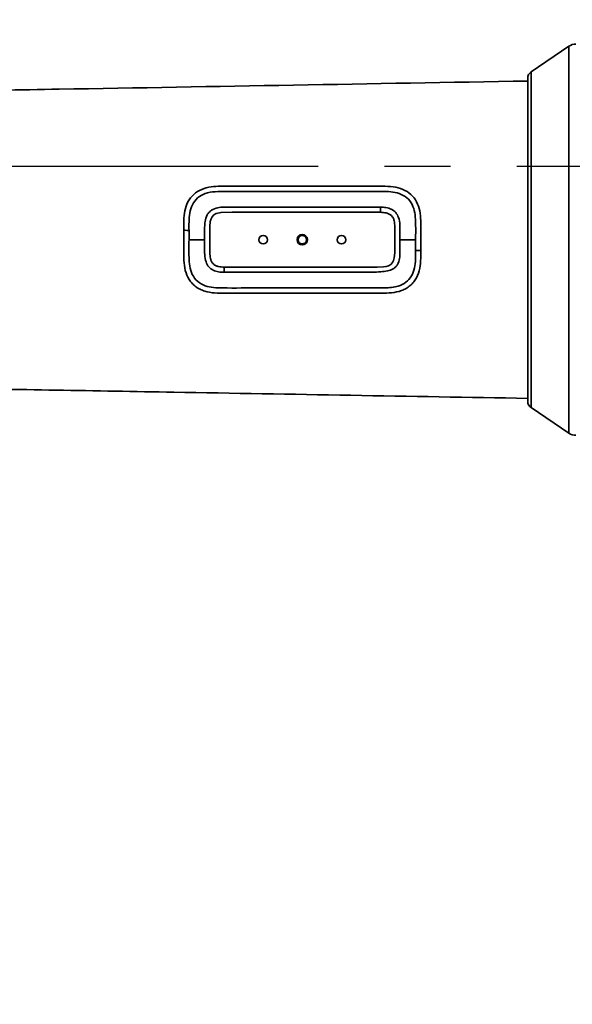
# Model space of a CAD drawing. Header units: millimetres. Extents: x 0 to 840, y 0 to 594.
# Tile 22 of 30: x 498 to 520, y 340 to 378. Entities that reach past the tile are written whole.
import ezdxf

# ---------------------------------------------------------------- set-up
doc = ezdxf.new("R2010")
doc.units = ezdxf.units.MM
doc.linetypes.add('CENTERX2', pattern=[20.32, 12.7, -2.54, 2.54, -2.54])
doc.layers.get('0').update_dxf_attribs({"lineweight": 18})
doc.layers.add('中心线层', color=6, linetype='CENTERX2', lineweight=25)
doc.layers.add('标注层', color=150, linetype='Continuous', lineweight=18)
doc.styles.add('SLDTEXTSTYLE1', font='txt', dxfattribs={"width": 0.7})
doc.dimstyles.new('SLDDIMSTYLE1', dxfattribs={"dimtxt": 7, "dimasz": 4, "dimexe": 0, "dimexo": 0.0625, "dimgap": 1.75, "dimtad": 0, "dimtih": 1, "dimtoh": 1, "dimdec": 0, "dimlfac": 10, "dimzin": 12, "dimdsep": 46, "dimtxsty": 'SLDTEXTSTYLE1', "dimcen": 0, "dimdle": 8, "dimadec": 0, "dimazin": 3, "dimtfac": 1, "dimtdec": 3, "dimtofl": 0, "dimtmove": 0, "dimatfit": 3, "dimfxl": 1, "dimfrac": 2, "dimtolj": 1, "dimarcsym": 0})

# ---------------------------------------------------------------- blocks, each defined once
blk = doc.blocks.new('SW_CENTERMARKSYMBOL_5')
at = {"layer": '中心线层', "color": 0}
blk.add_line((-0.1, 0), (-186.85, 0), dxfattribs=at)
blk = doc.blocks.new('*X35')
at = {"layer": '标注层', "linetype": 'Continuous'}
blk.add_hatch(color=0, dxfattribs=at).paths.add_polyline_path([(764.868, 503.173), (768.184, 505.508), (767.247, 506.457)], flags=0)
at = {"layer": '标注层', "color": 0, "linetype": 'Continuous'}
for q in [(764.868, 503.173), (798.162, 530.33)]:
    blk.add_line((792.387, 530.33), q, dxfattribs=at)
at = {"layer": '标注层', "color": 0, "insert": (808.016, 530.33), "char_height": 7, "width": 35.91508, "attachment_point": 5, "style": 'SLDTEXTSTYLE1'}
blk.add_mtext('%%C3736', dxfattribs=at)

msp = doc.modelspace()

# ---------------------------------------------------------------- linework, layer by layer
at = {"color": 7, "linetype": 'Continuous', "lineweight": 35}
for p, q in [((519.501, 376.578), (518.06, 375.603)), ((517.928, 375.354), (517.928, 375.248)), ((517.928, 375.352), (517.928, 366.364)), ((512.274, 370.414), (512.274, 370.214)), ((505.727, 368.664), (505.727, 369.664)), ((512.824, 369.664), (512.824, 368.664)), ((504.927, 369.512), (504.927, 369.164)), ((513.824, 369.443), (513.824, 368.884)), ((505.527, 369.164), (504.927, 369.164)), ((513.624, 369.164), (513.024, 369.164)), ((513.624, 369.164), (513.624, 368.745)), ((513.824, 368.884), (513.824, 368.745)), ((517.928, 366.364), (517.928, 362.964)), ((517.928, 362.999), (517.928, 363.08)), ((518.06, 362.725), (519.501, 361.75))]:
    msp.add_line(p, q, dxfattribs=at)
at = {"color": 8, "linetype": 'Continuous', "lineweight": 35}
for points in [[(519.501, 361.75), (519.501, 361.753), (519.501, 361.787), (519.501, 361.856), (519.501, 361.96), (519.501, 362.098), (519.501, 362.269), (519.501, 362.474), (519.501, 362.71), (519.501, 362.977), (519.501, 363.274), (519.501, 363.599), (519.501, 363.95), (519.501, 364.326), (519.501, 364.725), (519.501, 365.146), (519.501, 365.585), (519.501, 366.042), (519.501, 366.513), (519.501, 366.997), (519.501, 367.491), (519.501, 367.994), (519.501, 368.501), (519.501, 369.012), (519.501, 369.524), (519.501, 370.034), (519.501, 370.54), (519.501, 371.04), (519.501, 371.53), (519.501, 372.009), (519.501, 372.475), (519.501, 372.924), (519.501, 373.356), (519.501, 373.768), (519.501, 374.158), (519.501, 374.524), (519.501, 374.865), (519.501, 375.178), (519.501, 375.463), (519.501, 375.718), (519.501, 375.941), (519.501, 376.133), (519.501, 376.291), (519.501, 376.415), (519.501, 376.504), (519.501, 376.559), (519.501, 376.578), (519.501, 376.578)], [(518.06, 375.603), (518.06, 375.603), (518.06, 375.582), (518.06, 375.526), (518.06, 375.435), (518.06, 375.31), (518.06, 375.151), (518.06, 374.96), (518.06, 374.737), (518.06, 374.483), (518.06, 374.201), (518.06, 373.891), (518.06, 373.555), (518.06, 373.195), (518.06, 372.814), (518.06, 372.412), (518.06, 371.992), (518.06, 371.557), (518.06, 371.109), (518.06, 370.651), (518.06, 370.184), (518.06, 369.712), (518.06, 369.236), (518.06, 368.761), (518.06, 368.287), (518.06, 367.818), (518.06, 367.357), (518.06, 366.905), (518.06, 366.466), (518.06, 366.042), (518.06, 365.634), (518.06, 365.246), (518.06, 364.88), (518.06, 364.536), (518.06, 364.218), (518.06, 363.927), (518.06, 363.665), (518.06, 363.432), (518.06, 363.231), (518.06, 363.062), (518.06, 362.927), (518.06, 362.826), (518.06, 362.759), (518.06, 362.727), (518.06, 362.725)]]:
    msp.add_lwpolyline(points, dxfattribs=at)
at = {"color": 7, "linetype": 'Continuous', "lineweight": 35}
for points in [[(517.928, 366.421), (517.928, 366.843), (517.928, 367.279), (517.928, 367.726), (517.928, 368.181), (517.928, 368.642), (517.928, 369.106), (517.928, 369.571), (517.928, 370.033), (517.928, 370.49), (517.928, 370.939), (517.928, 371.378), (517.928, 371.803), (517.928, 372.214), (517.928, 372.606), (517.928, 372.978), (517.928, 373.043)], [(505.727, 369.664), (505.745, 369.859), (505.774, 369.96), (505.816, 370.041), (505.883, 370.113), (505.968, 370.162), (506.159, 370.208), (506.584, 370.214), (506.588, 370.214), (506.595, 370.214), (506.619, 370.214), (506.704, 370.214), (507.021, 370.214), (508.772, 370.214), (511.169, 370.214), (511.336, 370.214), (511.38, 370.214), (511.397, 370.214), (511.399, 370.214), (512.055, 370.214), (512.219, 370.214), (512.26, 370.214), (512.271, 370.214), (512.273, 370.214), (512.274, 370.214), (512.274, 370.214), (512.274, 370.214), (512.274, 370.214)], [(512.824, 368.664), (512.807, 368.468), (512.794, 368.415), (512.778, 368.367), (512.735, 368.286), (512.668, 368.215), (512.583, 368.166), (512.495, 368.137), (512.392, 368.12), (512.152, 368.114), (511.822, 368.114), (511.53, 368.114), (511.498, 368.114), (511.455, 368.114), (511.402, 368.114), (511.339, 368.114), (511.181, 368.114), (510.983, 368.114), (510.655, 368.114), (510.253, 368.114), (509.779, 368.114), (509.698, 368.114), (509.609, 368.114), (509.515, 368.114), (509.414, 368.114), (509.306, 368.114), (509.191, 368.114), (509.071, 368.114), (508.943, 368.114), (508.73, 368.114), (508.5, 368.114), (508.254, 368.114), (508.002, 368.114), (507.653, 368.114), (507.304, 368.114), (506.85, 368.114), (506.553, 368.114), (506.512, 368.114), (506.501, 368.114), (506.497, 368.114), (506.496, 368.114), (506.445, 368.114), (506.4, 368.114), (506.363, 368.114), (506.332, 368.114), (506.291, 368.114), (506.281, 368.114), (506.278, 368.114), (506.277, 368.114), (506.277, 368.114), (506.277, 368.114), (506.277, 368.114), (506.277, 368.114)]]:
    msp.add_lwpolyline(points, dxfattribs=at)
for centre, radius in [((507.776, 369.164), 0.165), ((509.276, 369.164), 0.2), ((509.276, 369.164), 0.165), ((510.776, 369.164), 0.165)]:
    msp.add_circle(centre, radius, dxfattribs=at)
at = {"color": 7, "linetype": 'CENTERX2', "lineweight": 18}
msp.add_arc((631.908, 371.964), 186.8, 95, 85, dxfattribs=at)
at = {"color": 7, "linetype": 'Continuous', "lineweight": 35}
for centre, radius, start, end in [((519.781, 376.164), 0.5, 90, 124.0772), ((518.228, 375.354), 0.3, 124.0772, 180), ((518.228, 362.973), 0.3, 180, 235.9228), ((519.781, 362.164), 0.5, 235.9228, 270)]:
    msp.add_arc(centre, radius, start, end, dxfattribs=at)
for points, knots in [([(517.928, 375.248), (511.935, 375.143), (502.934, 374.986), (492.609, 374.806), (487.694, 374.72), (485.532, 374.682), (484.581, 374.666), (484.162, 374.658), (483.996, 374.656), (483.847, 374.653), (483.422, 374.646), (482.665, 374.632), (481.587, 374.613), (480.394, 374.592), (479.067, 374.572), (477.626, 374.558), (476.069, 374.557), (474.409, 374.579), (472.706, 374.639), (470.997, 374.74), (469.867, 374.871), (469.308, 374.936)], [0, 0, 0, 0, 17.982332, 27.008308, 30.979738, 32.727173, 33.496034, 33.834342, 33.983193, 33.994695, 34.280577, 35.25954, 36.26443, 37.515026, 38.839898, 40.246053, 41.839833, 43.508964, 45.226378, 46.953384, 48.640493, 48.640493, 48.640493, 48.640493]), ([(504.727, 369.532), (504.726, 369.656), (504.724, 369.903), (504.755, 370.27), (504.87, 370.619), (505.093, 370.914), (505.409, 371.111), (505.773, 371.202), (506.143, 371.216), (507.324, 371.208), (509.039, 371.216), (510.76, 371.213), (511.673, 371.214), (512.064, 371.213), (512.462, 371.217), (512.856, 371.193), (513.226, 371.073), (513.523, 370.849), (513.719, 370.536), (513.811, 370.178), (513.827, 369.81), (513.825, 369.565), (513.824, 369.443)], [0, 0, 0, 0, 0.37021, 0.740014, 1.109119, 1.477607, 1.846067, 2.215231, 2.5852, 2.948441, 5.746486, 7.705373, 8.090167, 8.47494, 8.871025, 9.279934, 9.650877, 10.021263, 10.391841, 10.763082, 11.135, 11.49847, 11.49847, 11.49847, 11.49847]), ([(504.927, 369.512), (504.926, 369.625), (504.925, 369.85), (504.944, 370.186), (505.038, 370.509), (505.243, 370.781), (505.559, 370.956), (505.931, 371.016), (506.328, 371.013), (506.921, 371.014), (507.965, 371.013), (509.193, 371.014), (510.416, 371.014), (511.375, 371.013), (512.127, 371.016), (512.671, 371.01), (513.004, 370.948), (513.302, 370.786), (513.508, 370.519), (513.605, 370.198), (513.633, 369.744), (513.628, 369.398), (513.624, 369.164)], [0, 0, 0, 0, 0.338376, 0.676455, 1.013722, 1.350022, 1.686429, 2.074299, 2.463385, 2.873286, 3.847852, 5.587585, 6.546156, 7.504716, 8.458806, 8.795057, 9.130558, 9.465042, 9.799372, 10.134573, 10.470595, 11.169628, 11.169628, 11.169628, 11.169628]), ([(505.527, 369.164), (505.525, 369.324), (505.523, 369.556), (505.534, 369.877), (505.594, 370.076), (505.694, 370.216), (505.823, 370.326), (505.982, 370.385), (506.131, 370.407), (506.208, 370.413), (506.277, 370.414), (506.359, 370.414), (507.078, 370.414), (509.052, 370.413), (510.988, 370.414), (512.274, 370.414)], [0, 0, 0, 0, 0.482398, 0.695296, 0.963675, 1.09079, 1.205111, 1.468415, 1.586042, 1.656546, 1.699073, 1.79408, 1.904272, 3.856698, 7.715983, 7.715983, 7.715983, 7.715983]), ([(512.274, 370.414), (512.346, 370.411), (512.489, 370.405), (512.697, 370.343), (512.874, 370.213), (512.992, 369.999), (513.031, 369.737), (513.023, 369.451), (513.024, 369.259), (513.024, 369.164)], [0, 0, 0, 0, 0.215053, 0.42973, 0.643673, 0.857822, 1.143915, 1.431049, 1.718206, 1.718206, 1.718206, 1.718206]), ([(512.274, 370.214), (512.35, 370.21), (512.466, 370.205), (512.61, 370.155), (512.702, 370.091), (512.766, 369.999), (512.816, 369.855), (512.821, 369.739), (512.824, 369.664)], [0, 0, 0, 0, 0.2262263, 0.3470851, 0.4522855, 0.5577213, 0.6783323, 0.9045605, 0.9045605, 0.9045605, 0.9045605]), ([(513.824, 368.745), (513.825, 368.614), (513.827, 368.354), (513.779, 367.968), (513.652, 367.669), (513.492, 367.469), (513.345, 367.344), (513.177, 367.247), (512.933, 367.157), (512.608, 367.112), (512.225, 367.114), (510.987, 367.112), (509.257, 367.114), (507.529, 367.114), (506.663, 367.114), (506.29, 367.114), (505.91, 367.113), (505.59, 367.164), (505.351, 367.258), (505.186, 367.358), (505.044, 367.486), (504.889, 367.687), (504.768, 367.985), (504.724, 368.368), (504.728, 368.754), (504.727, 369.143), (504.727, 369.402), (504.727, 369.532)], [0, 0, 0, 0, 0.390828, 0.781029, 1.170358, 1.365572, 1.560772, 1.75599, 1.951257, 2.341348, 2.728949, 3.096555, 6.039733, 7.893895, 8.257901, 8.626632, 9.009456, 9.391489, 9.584683, 9.777836, 9.970975, 10.164125, 10.549394, 10.935528, 11.322237, 11.708988, 12.096908, 12.096908, 12.096908, 12.096908]), ([(504.727, 369.532), (504.765, 369.528), (504.832, 369.52), (504.898, 369.514), (504.927, 369.512)], [0, 0, 0, 0, 0.1146095, 0.2010145, 0.2010145, 0.2010145, 0.2010145]), ([(513.624, 368.745), (513.625, 368.633), (513.626, 368.41), (513.596, 368.078), (513.484, 367.764), (513.264, 367.512), (512.904, 367.339), (512.435, 367.307), (511.902, 367.316), (511.353, 367.313), (510.408, 367.314), (509.169, 367.313), (507.639, 367.316), (506.574, 367.309), (505.873, 367.317), (505.537, 367.382), (505.237, 367.551), (505.035, 367.825), (504.943, 368.149), (504.92, 368.598), (504.924, 368.937), (504.927, 369.164)], [0, 0, 0, 0, 0.334659, 0.668917, 1.002302, 1.334932, 1.667882, 2.181462, 2.719612, 3.269535, 3.819469, 5.547842, 6.976144, 8.395954, 8.734532, 9.072322, 9.409004, 9.745624, 10.083209, 10.421603, 11.098701, 11.098701, 11.098701, 11.098701]), ([(506.277, 367.914), (506.205, 367.917), (506.062, 367.922), (505.853, 367.985), (505.676, 368.115), (505.559, 368.329), (505.52, 368.591), (505.529, 368.877), (505.527, 369.068), (505.527, 369.164)], [0, 0, 0, 0, 0.215058, 0.429692, 0.643598, 0.857726, 1.143779, 1.430872, 1.717978, 1.717978, 1.717978, 1.717978]), ([(513.024, 369.164), (513.026, 369.003), (513.028, 368.761), (513.019, 368.44), (512.958, 368.244), (512.861, 368.117), (512.735, 368.021), (512.538, 367.953), (512.268, 367.932), (511.935, 367.915), (511.586, 367.914), (511.278, 367.914), (511.093, 367.914), (511.003, 367.914), (510.963, 367.914), (510.915, 367.914), (510.836, 367.914), (510.718, 367.914), (510.561, 367.914), (510.365, 367.914), (510.007, 367.914), (509.499, 367.914), (508.854, 367.914), (508.21, 367.914), (507.565, 367.914), (506.921, 367.914), (506.491, 367.914), (506.277, 367.914)], [0, 0, 0, 0, 0.483393, 0.724528, 0.963749, 1.082516, 1.200089, 1.432775, 1.695891, 2.011362, 2.434181, 2.742416, 2.935784, 2.988686, 3.014172, 3.054076, 3.133026, 3.251024, 3.40806, 3.604172, 3.839383, 4.484089, 5.12851, 5.77296, 6.417745, 7.063168, 7.706941, 7.706941, 7.706941, 7.706941]), ([(506.277, 368.114), (506.201, 368.117), (506.086, 368.122), (505.942, 368.172), (505.85, 368.235), (505.786, 368.328), (505.735, 368.472), (505.73, 368.588), (505.727, 368.664)], [0, 0, 0, 0, 0.2286465, 0.3440019, 0.4523841, 0.557817, 0.6784786, 0.9047537, 0.9047537, 0.9047537, 0.9047537]), ([(513.624, 368.745), (513.662, 368.745), (513.729, 368.745), (513.796, 368.745), (513.824, 368.745)], [0, 0, 0, 0, 0.11406, 0.200003, 0.200003, 0.200003, 0.200003]), ([(506.277, 367.914), (506.277, 367.946), (506.277, 368.009), (506.277, 368.079), (506.277, 368.114)], [0, 0, 0, 0, 0.1004535, 0.2000022, 0.2000022, 0.2000022, 0.2000022]), ([(469.308, 363.391), (469.871, 363.457), (471.01, 363.589), (472.731, 363.69), (474.447, 363.749), (476.118, 363.771), (477.716, 363.769), (480.316, 363.742), (482.411, 363.7), (484.054, 363.671), (484.228, 363.668), (484.539, 363.662), (485.093, 363.653), (486.083, 363.636), (487.85, 363.605), (491.006, 363.55), (496.643, 363.451), (505.864, 363.29), (513.4, 363.159), (517.928, 363.08)], [0, 0, 0, 0, 1.700056, 3.440213, 5.169971, 6.849978, 8.452864, 9.963737, 14.651432, 14.73873, 14.894617, 15.172993, 15.670077, 16.557735, 18.142851, 20.973396, 26.02795, 35.053926, 48.64048, 48.64048, 48.64048, 48.64048])]:
    msp.add_open_spline(points, degree=3, knots=knots, dxfattribs=at)

# ---------------------------------------------------------------- block references
at = {"layer": '中心线层'}
msp.add_blockref('SW_CENTERMARKSYMBOL_5', (631.908, 371.964), dxfattribs=at)

# ---------------------------------------------------------------- dimensions: what is measured, and where the dimension line sits
at = {"layer": '标注层', "color": 7}
dim = msp.add_diameter_dim_2p(p1=(498.948, 240.755), p2=(764.868, 503.173), dimstyle='SLDDIMSTYLE1', override={"dimpost": '%%C<>', "dimsah": 1, "dimtzin": 8}, dxfattribs=at)
dim.commit()
dim.dimension.update_dxf_attribs({"geometry": '*X35', "text_midpoint": (792.387, 530.33), "dimtype": 163})

doc.saveas('drawing.dxf')
